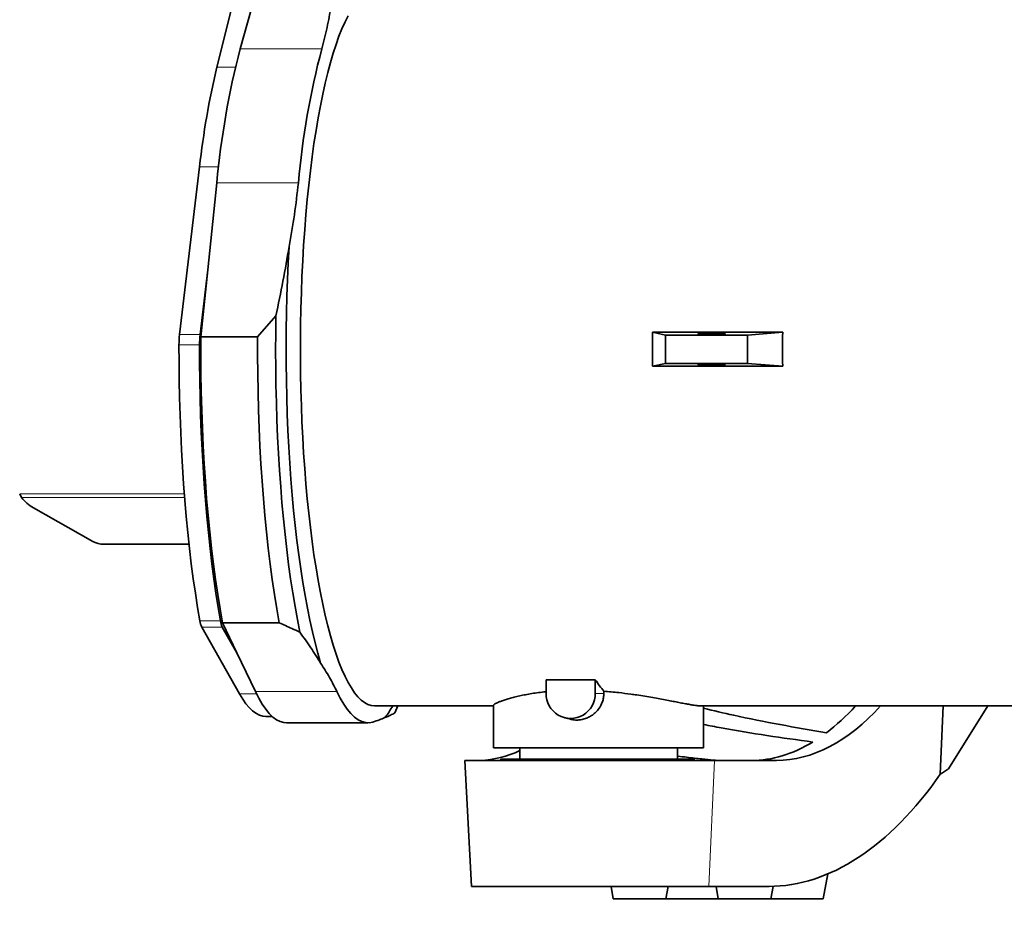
# Model space of a CAD drawing. Header units: millimetres. Extents: x 0 to 14900, y 0 to 10500.
# Tile 27 of 46: x 10197 to 10666, y 5264 to 5697. Entities that reach past the tile are written whole.
import ezdxf

# ---------------------------------------------------------------- set-up
doc = ezdxf.new("R2010")
doc.units = ezdxf.units.MM
doc.header["$LTSCALE"] = 25
doc.styles.add('SLDTEXTSTYLE0', font='TXT', dxfattribs={"width": 0.605})
doc.dimstyles.new('SLDDIMSTYLE1', dxfattribs={"dimtxt": 87.5, "dimasz": 87.5, "dimexe": 0, "dimexo": 0.0625, "dimgap": 21.875, "dimtad": 1, "dimdec": 4, "dimlfac": 25, "dimzin": 12, "dimdsep": 46, "dimtxsty": 'SLDTEXTSTYLE0', "dimsah": 1, "dimcen": 0.09, "dimadec": 1, "dimazin": 3, "dimtfac": 1, "dimtofl": 0, "dimtmove": 0, "dimatfit": 3, "dimfxl": 1, "dimfrac": 2, "dimtolj": 1, "dimtzin": 12, "dimarcsym": 0})

# ---------------------------------------------------------------- blocks, each defined once
blk = doc.blocks.new('_D_7')
at = {"color": 7, "linetype": 'Continuous', "lineweight": 0}
for p, q in [((12219.93, 5733.49), (13700.97, 5733.49)), ((8210.66, 5273.14), (7985.54, 5233.45))]:
    blk.add_line(p, q, dxfattribs=at)
at = {"color": 7, "linetype": 'Continuous', "lineweight": 18}
blk.add_arc((10821.38, 5733.49), 2842.09, 190, 0, dxfattribs=at)
for points in [[(13663.47, 5733.49), (13649.62, 5646.19), (13674.62, 5645.8)], [(8022.47, 5239.96), (8026.72, 5151.68), (8051.27, 5156.4)]]:
    blk.add_solid(points, dxfattribs=at)
at = {"color": 7, "linetype": 'Continuous', "lineweight": 18, "insert": (10935.4, 3003.74), "char_height": 87.5, "attachment_point": 1, "rotation": 5, "style": 'SLDTEXTSTYLE0'}
blk.add_mtext('170°', dxfattribs=at)

msp = doc.modelspace()

# ---------------------------------------------------------------- linework, layer by layer
at = {"color": 7, "linetype": 'Continuous', "lineweight": 35}
for p, q in [((10291.1313833, 5673.9425272), (10305.8564529, 5732.9390569)), ((10302.2103076, 5682.6520754), (10309.9549949, 5710.1702769)), ((10273.3212024, 5546.4572514), (10282.8446424, 5626.4455389)), ((10286.7780742, 5577.3274692), (10291.0679865, 5618.7878012)), ((10283.1026528, 5546.4572514), (10286.7780742, 5577.3274692)), ((10283.4674748, 5545.3318149), (10286.7780742, 5577.3274692)), ((10319.2056869, 5555.3410339), (10310.4730845, 5545.3318149)), ((10560.5721221, 5547.5555873), (10498.4656533, 5547.5555873)), ((10504.7180413, 5546.2353482), (10498.4656533, 5547.5555873)), ((10560.5721221, 5547.5555873), (10543.8438425, 5546.2353482)), ((10310.4730845, 5545.3318149), (10283.4674748, 5545.3318149)), ((10543.8438425, 5546.2353482), (10504.7180413, 5546.2353482)), ((10504.7180413, 5532.7353482), (10504.7180413, 5546.2353482)), ((10543.8438425, 5532.7353482), (10543.8438425, 5546.2353482)), ((10504.7180413, 5532.7353482), (10498.4656533, 5531.4151091)), ((10560.5721221, 5531.4151091), (10498.4656533, 5531.4151091)), ((10543.8438425, 5532.7353482), (10504.7180413, 5532.7353482)), ((10560.5721221, 5531.4151091), (10543.8438425, 5532.7353482)), ((10197.1884424, 5470.4853482), (10198.0373333, 5468.7948752)), ((10203.780467, 5463.8721521), (10231.9484187, 5447.9166309)), ((10237.2484081, 5446.5390277), (10277.8346472, 5446.5390277)), ((10301.8543967, 5375.2531492), (10283.8685176, 5407.0864187)), ((10300.5913342, 5394.8008705), (10293.6499679, 5407.0864187)), ((10320.784632, 5409.0763849), (10293.7790222, 5409.0763849)), ((10300.5913342, 5394.8008705), (10293.7790222, 5409.0763849)), ((10309.4188054, 5376.3024968), (10300.5913342, 5394.8008705)), ((10471.3110644, 5381.9924912), (10447.8355836, 5381.9924912)), ((10447.8355836, 5381.9924912), (10447.8355836, 5375.4853482)), ((10471.3110644, 5375.4853482), (10471.3110644, 5381.9924912)), ((10475.3729819, 5376.499501), (10475.3729819, 5375.4853482)), ((10366.2159121, 5369.4853482), (10422.8804458, 5369.4853482)), ((10375.8995011, 5366.2056819), (10377.2757844, 5369.4853482)), ((10422.8804458, 5369.8142373), (10422.8804458, 5349.4853482)), ((10521.7876974, 5369.4853482), (10806.8072781, 5369.4853482)), ((10522.8804458, 5349.4853482), (10522.8804458, 5369.4853482)), ((10636.9346393, 5369.4853482), (10635.5914431, 5336.9536452)), ((10639.4688091, 5339.4853482), (10658.2860229, 5369.4853482)), ((10314.4209508, 5364.4853482), (10317.4360872, 5364.4853482)), ((10324.2024011, 5361.4853482), (10363.0372214, 5361.4853482)), ((10456.6794518, 5363.8557697), (10459.4341598, 5363.1393221)), ((10521.7876974, 5349.4853482), (10422.8804458, 5349.4853482)), ((10435.3804458, 5349.4853482), (10435.3804458, 5344.1353482)), ((10510.3804458, 5344.1353482), (10510.3804458, 5349.4853482)), ((10522.8804458, 5349.4853482), (10521.7876974, 5349.4853482)), ((10409.2359791, 5343.4853482), (10412.3804458, 5283.4853482)), ((10409.2359791, 5343.4853482), (10528.1337007, 5343.4853482)), ((10426.3804458, 5344.1353482), (10426.3804458, 5343.4853482)), ((10426.3804458, 5344.1353482), (10518.3804458, 5344.1353482)), ((10518.3804458, 5343.4853482), (10518.3804458, 5344.1353482)), ((10528.1337007, 5343.4853482), (10557.5874956, 5343.4853482)), ((10579.8804458, 5277.4853482), (10581.9852536, 5289.4223062)), ((10525.3573014, 5283.4853482), (10412.3804458, 5283.4853482)), ((10478.8224839, 5283.4853482), (10479.8804458, 5277.4853482)), ((10504.8804458, 5277.4853482), (10505.9384077, 5283.4853482)), ((10554.0261667, 5283.4853482), (10525.3573014, 5283.4853482)), ((10528.8224839, 5283.4853482), (10529.8804458, 5277.4853482)), ((10554.8804458, 5277.4853482), (10555.943383, 5283.5135647)), ((10479.8804458, 5277.4853482), (10504.8804458, 5277.4853482)), ((10504.8804458, 5277.4853482), (10529.8804458, 5277.4853482)), ((10529.8804458, 5277.4853482), (10554.8804458, 5277.4853482)), ((10554.8804458, 5277.4853482), (10579.8804458, 5277.4853482))]:
    msp.add_line(p, q, dxfattribs=at)
at = {"color": 8, "linetype": 'Continuous', "lineweight": 18}
for p, q in [((10341.0451279, 5682.6520754), (10302.2103076, 5682.6520754)), ((10291.1313833, 5673.9425272), (10299.9498351, 5673.9425272)), ((10282.8446424, 5626.4455389), (10291.9092709, 5626.4455389)), ((10329.9028067, 5618.7878012), (10291.0679865, 5618.7878012)), ((10273.3212024, 5546.4572514), (10283.1026528, 5546.4572514)), ((10273.0464419, 5541.5940632), (10282.8278922, 5541.5940632)), ((10197.1884424, 5470.4853482), (10275.6109874, 5470.4853482)), ((10198.0373333, 5468.7948752), (10275.7427366, 5468.7948752)), ((10283.0080697, 5409.9624262), (10292.78952, 5409.9624262)), ((10283.8685176, 5407.0864187), (10293.6499679, 5407.0864187)), ((10301.8543967, 5375.2531492), (10309.9300052, 5375.2531492)), ((10348.2536257, 5376.3024968), (10309.4188054, 5376.3024968)), ((10475.3729819, 5375.4853482), (10471.3110644, 5375.4853482)), ((10528.1337007, 5343.4853482), (10525.3573014, 5283.4853482))]:
    msp.add_line(p, q, dxfattribs=at)
at = {"color": 7, "linetype": 'Continuous', "lineweight": 35, "flags": 128}
for points in [[(10353.6238212, 5698.3323005), (10352.1336119, 5695.4112695), (10350.6725903, 5692.1670581), (10349.2437846, 5688.6063906), (10347.8501562, 5684.736647), (10346.4945936, 5680.5658478), (10345.1799065, 5676.1026378), (10343.9088198, 5671.3562676), (10342.6839679, 5666.3365748), (10341.5078895, 5661.0539634), (10340.3830223, 5655.5193826), (10339.3116977, 5649.7443034), (10338.2961362, 5643.7406958), (10337.3384427, 5637.521003), (10336.4406021, 5631.0981163), (10335.6044754, 5624.4853482), (10334.8317956, 5617.6964046), (10334.1241642, 5610.7453567), (10333.4830478, 5603.6466115), (10332.9097753, 5596.4148823), (10332.4055349, 5589.0651579), (10331.9713716, 5581.6126718), (10331.6081853, 5574.0728704), (10331.3167289, 5566.4613811), (10331.0976063, 5558.7939798), (10330.9512718, 5551.0865585), (10330.8780287, 5543.3550918), (10330.8780287, 5535.6156046), (10330.9512718, 5527.8841379), (10331.0976063, 5520.1767166), (10331.3167289, 5512.5093153), (10331.6081853, 5504.897826), (10331.9713716, 5497.3580246), (10332.4055349, 5489.9055385), (10332.9097753, 5482.5558141), (10333.4830478, 5475.3240849), (10334.1241642, 5468.2253397), (10334.8317956, 5461.2742918), (10335.6044754, 5454.4853482), (10336.4406021, 5447.8725801), (10337.3384427, 5441.4496934), (10338.2961362, 5435.2300007), (10339.3116977, 5429.226393), (10340.3830223, 5423.4513139), (10341.5078895, 5417.916733), (10342.6839679, 5412.6341216), (10343.9088198, 5407.6144288), (10345.1799065, 5402.8680586), (10346.4945936, 5398.4048486), (10347.8501562, 5394.2340494), (10349.2437846, 5390.3643058), (10350.6725903, 5386.8036383), (10352.1336119, 5383.5594269), (10353.6238212, 5380.6383959), (10355.1401296, 5378.0465994), (10356.6793942, 5375.7894094), (10358.2384247, 5373.8715041), (10359.8139898, 5372.2968589), (10361.4028238, 5371.0687374), (10363.0016337, 5370.189685), (10364.6071056, 5369.6615237), (10366.2159121, 5369.4853482)], [(10325.4824799, 5588.3908616), (10325.0664447, 5580.5887612), (10324.72291, 5572.7054519), (10324.4525544, 5564.7565089), (10324.255912, 5556.757637), (10324.1333714, 5548.7246399), (10324.0851746, 5540.6733886), (10324.111417, 5532.61979), (10324.2120466, 5524.5797558), (10324.3868647, 5516.569171), (10324.6355257, 5508.6038621), (10324.9575386, 5500.6995665), (10325.352267, 5492.8719009), (10325.8189311, 5485.1363305), (10326.3566088, 5477.5081386), (10326.9642379, 5470.0023965), (10327.6406179, 5462.6339335), (10328.3844124, 5455.4173075), (10329.1941519, 5448.3667766), (10330.0682366, 5441.4962708), (10331.0049395, 5434.8193641), (10332.00241, 5428.3492484), (10333.0586773, 5422.0987068), (10334.1716546, 5416.0800886), (10335.3391428, 5410.305285), (10336.5588355, 5404.7857053), (10337.8283227, 5399.5322547), (10339.1450964, 5394.5553126), (10340.506555, 5389.864712)], [(10319.2056869, 5555.3410339), (10319.1003617, 5547.0820931), (10319.0692821, 5538.8089824), (10319.1125063, 5530.5371333), (10319.2299534, 5522.2819749), (10319.4214045, 5514.0589052), (10319.6865025, 5505.8832622), (10320.0247529, 5497.7702957), (10320.4355247, 5489.7351383), (10320.9180517, 5481.7927777), (10321.471434, 5473.9580285), (10322.0946393, 5466.2455043), (10322.7865052, 5458.669591), (10323.5457412, 5451.2444196), (10324.3709311, 5443.98384), (10325.2605357, 5436.9013949), (10326.2128958, 5430.010295), (10327.2262348, 5423.3233938), (10328.2986627, 5416.8531642), (10329.4281791, 5410.6116748), (10330.6126771, 5404.6105675)], [(10293.7790222, 5409.0763849), (10292.60095, 5415.7261775), (10291.4856611, 5422.6218454), (10290.4353713, 5429.7496888), (10289.4521673, 5437.0955467), (10288.5380024, 5444.644825), (10287.6946929, 5452.3825251), (10286.9239141, 5460.2932746), (10286.2271974, 5468.3613569), (10285.6059269, 5476.5707429), (10285.061337, 5484.905123), (10284.5945096, 5493.3479388), (10284.2063721, 5501.882417), (10283.8976958, 5510.4916018), (10283.6690937, 5519.1583892), (10283.5210202, 5527.8655607), (10283.4537693, 5536.5958174), (10283.4674748, 5545.3318149)], [(10320.784632, 5409.0763849), (10319.6065597, 5415.7261775), (10318.4912708, 5422.6218454), (10317.4409811, 5429.7496888), (10316.4577771, 5437.0955467), (10315.5436122, 5444.644825), (10314.7003027, 5452.3825251), (10313.9295239, 5460.2932746), (10313.2328072, 5468.3613569), (10312.6115367, 5476.5707429), (10312.0669468, 5484.905123), (10311.6001194, 5493.3479388), (10311.2119819, 5501.882417), (10310.9033055, 5510.4916018), (10310.6747035, 5519.1583892), (10310.52663, 5527.8655607), (10310.4593791, 5536.5958174), (10310.4730845, 5545.3318149)], [(10283.0080697, 5409.9624262), (10281.8969928, 5416.4690871), (10280.8441385, 5423.1959648), (10279.8513915, 5430.1310172), (10278.920529, 5437.2618296), (10278.0532174, 5444.5756367), (10277.2510093, 5452.059346), (10276.5153407, 5459.6995603), (10275.8475285, 5467.4826027), (10275.2487684, 5475.3945403), (10274.7201321, 5483.4212097), (10274.262566, 5491.548242), (10273.8768891, 5499.7610886), (10273.563792, 5508.0450473), (10273.323835, 5516.3852887), (10273.1574478, 5524.7668825), (10273.0649282, 5533.1748245), (10273.0464419, 5541.5940632)], [(10292.78952, 5409.9624262), (10291.6784431, 5416.4690871), (10290.6255888, 5423.1959648), (10289.6328418, 5430.1310172), (10288.7019794, 5437.2618296), (10287.8346677, 5444.5756367), (10287.0324596, 5452.059346), (10286.296791, 5459.6995603), (10285.6289789, 5467.4826027), (10285.0302187, 5475.3945403), (10284.5015824, 5483.4212097), (10284.0440163, 5491.548242), (10283.6583394, 5499.7610886), (10283.3452423, 5508.0450473), (10283.1052854, 5516.3852887), (10282.9388982, 5524.7668825), (10282.8463786, 5533.1748245), (10282.8278922, 5541.5940632)], [(10314.4209508, 5364.4853482), (10312.9308025, 5364.6321613), (10311.3141379, 5365.1244169), (10309.7036309, 5365.9622471), (10308.1024733, 5367.1439914), (10306.5138387, 5368.6673077), (10304.9408756, 5370.5291768), (10303.3867015, 5372.7259085), (10301.8543967, 5375.2531492)], [(10324.2024011, 5361.4853482), (10322.992135, 5361.5805444), (10321.2453885, 5362.0543882), (10319.5052497, 5362.924711), (10317.7756069, 5364.1895682), (10316.0603251, 5365.8461332), (10314.3632372, 5367.8907045), (10312.6881355, 5370.3187134), (10311.0387631, 5373.1247342), (10309.4188054, 5376.3024968)], [(10348.2536257, 5376.3024968), (10349.8735833, 5373.1247342), (10351.5229558, 5370.3187134), (10353.1980575, 5367.8907045), (10354.8951454, 5365.8461332), (10356.6104272, 5364.1895682), (10358.34007, 5362.924711), (10360.0802088, 5362.0543882), (10361.8269552, 5361.5805444), (10363.5764061, 5361.5042385), (10365.3246521, 5361.8256411)]]:
    msp.add_lwpolyline(points, dxfattribs=at)
at = {"color": 7, "linetype": 'Continuous', "lineweight": 18}
for radius in [2601, 911]:
    msp.add_arc((10821.3804458, 5733.4853482), radius, 190, 170, dxfattribs=at)
at = {"color": 7, "linetype": 'Continuous', "lineweight": 35}
for centre, radius, start, end in [((10683.3143545, 5583.2571919), 393.8523041, 165.382442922, 174.824137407), ((10722.1491748, 5583.2571919), 393.8523041, 165.382442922, 174.824137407), ((10671.3959307, 5583.1268579), 390.9585806, 166.568083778, 173.63849655), ((10315.6577516, 5541.6259638), 42.6113216, 173.489783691, 180.042893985), ((10325.4392019, 5541.6259638), 42.6113216, 173.489783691, 180.042893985), ((10213.245539, 5480.7261508), 19.3298955, 218.115206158, 240.681778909), ((10237.2191717, 5457.310552), 10.771564, 240.704034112, 270.15551369), ((10292.7403556, 5411.3074263), 9.8247858, 187.868425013, 205.44398384), ((10302.521806, 5411.3074263), 9.8247858, 187.868425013, 205.443983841), ((10459.573324, 5375.2877269), 11.7394039, 179.035436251, 0.964563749), ((10338.901461, 5389.4350319), 41.0763924, 321.606351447, 330.943442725)]:
    msp.add_arc(centre, radius, start, end, dxfattribs=at)
for centre, major_axis, ratio, start_param, end_param in [((10456.320457, 5539.4853482), (0, 170), 0.24819274, 4.664899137, 4.7598788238), ((10673.3317006, 5539.4853482), (0, 170), 0.6640402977, 1.5233064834, 1.6182861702), ((10487.8989804, 5539.4853482), (0, 170), 0.2591861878, 2.7556090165, 2.8533336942), ((10567.6779274, 5513.4853482), (14.027149, 169.8379056), 0.5291155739, 3.1852652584, 3.7456346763), ((10555.7586721, 5513.4853482), (14.027149, 169.8379056), 0.5291155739, 3.5826226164, 3.7456346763), ((10555.7586721, 5513.4853482), (14.027149, 169.8379056), 0.5291155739, 3.1852652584, 3.5086307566), ((10404.466, 5513.4853482), (-14.027149, 169.8379056), 0.5291155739, 3.1208375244, 3.333557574), ((10567.6779274, 5513.4853482), (18.9779074, 229.7806958), 0.5291155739, 3.1852652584, 3.8810839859), ((10468.8137272, 5513.4853482), (281.5290469, 43.7739567), 0.8020345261, 5.2167180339, 5.2337177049)]:
    msp.add_ellipse(centre, major_axis=major_axis, ratio=ratio, start_param=start_param, end_param=end_param, dxfattribs=at)
for centre, major_axis in [((10526.7760272, 5546.8642416), (6.499999, 0.0710159)), ((10526.7760272, 5532.1064549), (6.499999, -0.0710159))]:
    msp.add_ellipse(centre, major_axis=major_axis, ratio=0.0512563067, dxfattribs=at)
for points, knots in [([(10345.448054, 5702.8272421), (10344.8738055, 5699.4708079), (10343.7244858, 5692.7531314), (10341.9386733, 5686.0207004), (10341.0451279, 5682.6520754)], [0, 0, 0, 0, 0.4996421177, 1, 1, 1, 1]), ([(10329.9028067, 5618.7878012), (10329.3240603, 5613.7197961), (10328.1657208, 5603.576373), (10326.3773292, 5593.4551643), (10325.4824799, 5588.3908616)], [0, 0, 0, 0, 0.4996345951, 1, 1, 1, 1]), ([(10325.4824799, 5588.3908616), (10324.5511806, 5582.8760544), (10322.6879563, 5571.8427336), (10320.3667033, 5560.8428322), (10319.2056869, 5555.3410339)], [0, 0, 0, 0, 0.4998320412, 1, 1, 1, 1]), ([(10320.784632, 5409.0763849), (10322.7939994, 5408.1938028), (10326.1345265, 5406.7265302), (10329.336664, 5405.2134941), (10330.6126771, 5404.6105675)], [0, 0, 0, 0, 0.6015120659, 1, 1, 1, 1]), ([(10330.6126771, 5404.6105675), (10332.3747013, 5402.1574298), (10335.8998652, 5397.2496014), (10338.9706678, 5392.3268611), (10340.506555, 5389.864712)], [0, 0, 0, 0, 0.4998417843, 1, 1, 1, 1]), ([(10340.506555, 5389.864712), (10341.9536362, 5387.6084391), (10344.8498717, 5383.0926611), (10347.1184998, 5378.5669647), (10348.2536257, 5376.3024968)], [0, 0, 0, 0, 0.4996421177, 1, 1, 1, 1]), ([(10447.8355836, 5376.2571298), (10447.4941819, 5376.2243264), (10445.981287, 5376.0789608), (10443.4594144, 5375.742829), (10440.2953705, 5375.259362), (10437.336805, 5374.7149576), (10434.5837891, 5374.1292734), (10432.065313, 5373.515179), (10429.8051207, 5372.8898627), (10427.8189947, 5372.2682807), (10426.1294854, 5371.6673585), (10424.7809651, 5371.1128815), (10423.775512, 5370.6197288), (10423.1456847, 5370.2072506), (10422.8577788, 5369.9343196), (10422.9082492, 5369.8363428), (10422.9196363, 5369.8142373)], [0, 0, 0, 0, 0.0222333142, 0.0985252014, 0.1752856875, 0.2525520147, 0.3305868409, 0.4096656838, 0.489170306, 0.5692155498, 0.6509752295, 0.733335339, 0.8132149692, 0.8936764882, 0.9760113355, 1, 1, 1, 1]), ([(10475.3729819, 5375.4853482), (10475.3642252, 5375.1413148), (10475.337748, 5374.1010798), (10475.0907134, 5372.7177267), (10474.6829841, 5371.3821448), (10474.0321263, 5369.7589567), (10473.1129605, 5368.2497014), (10471.9688894, 5366.9167148), (10471.2107314, 5366.1655504), (10470.3860378, 5365.4716933), (10469.504907, 5364.8458762), (10468.574454, 5364.2935215), (10467.5985576, 5363.817189), (10466.5759468, 5363.4196267), (10465.1938721, 5363.013245), (10463.7808785, 5362.785588), (10462.3709288, 5362.7355384), (10461.3248503, 5362.7963543), (10460.3354082, 5362.9124076), (10459.7299563, 5363.0948055), (10459.4453205, 5363.1805546)], [0, 0, 0, 0, 0.044268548, 0.1338524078, 0.1795971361, 0.223853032, 0.358751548, 0.4041213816, 0.4497963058, 0.4959413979, 0.5427303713, 0.5888668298, 0.6353288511, 0.6828304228, 0.730697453, 0.82212731, 0.86856473, 0.9157101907, 0.9603735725, 1, 1, 1, 1]), ([(10521.7876974, 5369.4853482), (10521.2957213, 5369.5064253), (10520.3036702, 5369.5489265), (10518.1581486, 5369.8532084), (10515.8786682, 5370.2368684), (10513.6364269, 5370.6461686), (10511.144432, 5371.1197053), (10508.3714683, 5371.6548877), (10505.3520329, 5372.2348097), (10502.1040263, 5372.8445225), (10498.6385066, 5373.4697618), (10494.9523597, 5374.0971779), (10491.462667, 5374.6465761), (10487.3160503, 5375.2428209), (10482.1185638, 5375.9115814), (10477.7455818, 5376.2927141), (10475.3729819, 5376.499501)], [0, 0, 0, 0, 0.0922568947, 0.1860325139, 0.2496006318, 0.310880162, 0.3730022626, 0.4355471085, 0.4989529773, 0.5617697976, 0.6250054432, 0.6895567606, 0.7545637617, 0.799932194, 0.8914514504, 1, 1, 1, 1]), ([(10371.0955892, 5363.9240906), (10372.0132543, 5364.3048047), (10373.8492012, 5365.0664888), (10375.2159148, 5365.8258658), (10375.8995011, 5366.2056819)], [0, 0, 0, 0, 0.4998320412, 1, 1, 1, 1]), ([(10581.4340398, 5356.7305803), (10574.0446719, 5357.9854872), (10559.265867, 5360.4953127), (10539.7381308, 5364.3619213), (10527.6551368, 5367.2173595), (10522.8804458, 5368.3457086)], [0, 0, 0, 0, 0.3768835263, 0.7537705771, 1, 1, 1, 1]), ([(10365.3246521, 5361.8256411), (10366.4450694, 5362.1755103), (10368.6875427, 5362.8757604), (10370.2925161, 5363.574477), (10371.0955892, 5363.9240906)], [0, 0, 0, 0, 0.4996345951, 1, 1, 1, 1]), ([(10574.9136795, 5352.2962151), (10567.6259111, 5353.3009664), (10553.0503278, 5355.3104755), (10535.7025645, 5358.116305), (10525.6785735, 5360.0876636), (10522.8804458, 5360.6379547)], [0, 0, 0, 0, 0.41889260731, 0.83778789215, 1, 1, 1, 1]), ([(10531.6924738, 5343.4853482), (10530.3659746, 5343.525255), (10527.6836114, 5343.605952), (10523.0002998, 5344.0927113), (10518.5964763, 5344.6013541), (10514.7383697, 5345.0601372), (10511.9818993, 5345.3930889), (10510.4414346, 5345.5645009), (10510.3804458, 5345.5712873)], [0, 0, 0, 0, 0.2645599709, 0.5349765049, 0.6861509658, 0.8383234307, 0.9935990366, 1, 1, 1, 1])]:
    msp.add_open_spline(points, degree=3, knots=knots, dxfattribs=at)

# ---------------------------------------------------------------- dimensions: what is measured, and where the dimension line sits
at = {"color": 7, "linetype": 'Continuous', "lineweight": 18}
dim = msp.add_angular_dim_2l(base=(11069.0845311, 2902.214698), line1=((9924.2205828, 5575.2918583), (8259.8954802, 5281.8264381)), line2=((12169.92932, 5733.4853482), (9472.8315717, 5733.4853482)), dimstyle='SLDDIMSTYLE1', dxfattribs=at)
dim.commit()
dim.dimension.update_dxf_attribs({"geometry": '_D_7', "text_midpoint": (11069.0845311, 2902.214698), "dimtype": 162})

doc.saveas('drawing.dxf')
